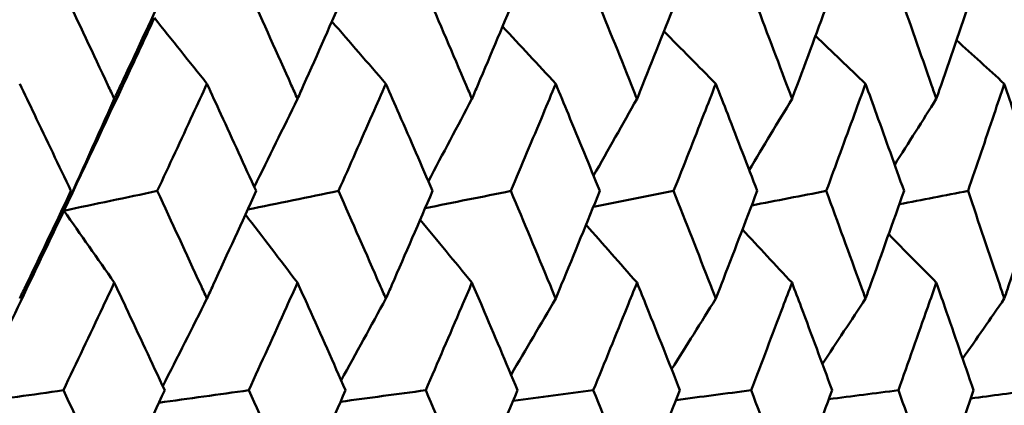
# Model space of a CAD drawing. Header units: millimetres. Extents: x 123 to 2417, y 726 to 3130.
# Tile 127 of 244: x 1208.16 to 1213.62, y 810.44 to 812.58. Entities that reach past the tile are written whole.
import ezdxf

# ---------------------------------------------------------------- set-up
doc = ezdxf.new("R2010")
doc.units = ezdxf.units.MM
doc.header["$LTSCALE"] = 12
doc.layers.add('Widoczne (ISO)', color=7, linetype='Continuous', lineweight=50)

msp = doc.modelspace()

# ---------------------------------------------------------------- linework, layer by layer
at = {"layer": 'Widoczne (ISO)'}
msp.add_circle((1197.4385, 776.3166), 50, dxfattribs=at)
for points, knots in [([(1208.3999, 812.7387), (1208.4817, 812.5657), (1208.5632, 812.3926), (1208.6562, 812.194), (1208.6682, 812.1685), (1208.6802, 812.1429)], [0.02053386, 0.02053386, 0.02053386, 0.02053386, 0.08016461, 0.08016461, 0.08898694, 0.08898694, 0.08898694, 0.08898694]), ([(1208.6802, 812.1429), (1208.6922, 812.1684), (1208.7041, 812.1939), (1208.7969, 812.3925), (1208.8773, 812.5656), (1208.9573, 812.7387)], [0.07138254, 0.07138254, 0.07138254, 0.07138254, 0.08018544, 0.08018544, 0.13983561, 0.13983561, 0.13983561, 0.13983561]), ([(1209.4286, 812.7387), (1209.507, 812.5657), (1209.5849, 812.3926), (1209.6738, 812.194), (1209.6852, 812.1685), (1209.6967, 812.1429)], [0.02053386, 0.02053386, 0.02053386, 0.02053386, 0.08016461, 0.08016461, 0.08898694, 0.08898694, 0.08898694, 0.08898694]), ([(1209.6967, 812.1429), (1209.7081, 812.1684), (1209.7195, 812.1939), (1209.8081, 812.3925), (1209.8849, 812.5656), (1209.9612, 812.7387)], [0.07138254, 0.07138254, 0.07138254, 0.07138254, 0.08018544, 0.08018544, 0.13983561, 0.13983561, 0.13983561, 0.13983561]), ([(1210.4101, 812.7387), (1210.4846, 812.5657), (1210.5586, 812.3926), (1210.643, 812.194), (1210.6539, 812.1685), (1210.6648, 812.1429)], [0.02053386, 0.02053386, 0.02053386, 0.02053386, 0.08016461, 0.08016461, 0.08898694, 0.08898694, 0.08898694, 0.08898694]), ([(1210.6648, 812.1429), (1210.6756, 812.1684), (1210.6864, 812.1939), (1210.7706, 812.3925), (1210.8434, 812.5656), (1210.9157, 812.7387)], [0.07138254, 0.07138254, 0.07138254, 0.07138254, 0.08018544, 0.08018544, 0.13983561, 0.13983561, 0.13983561, 0.13983561]), ([(1211.3404, 812.7387), (1211.4107, 812.5657), (1211.4806, 812.3926), (1211.5602, 812.194), (1211.5704, 812.1685), (1211.5807, 812.1429)], [0.02053386, 0.02053386, 0.02053386, 0.02053386, 0.08016461, 0.08016461, 0.08898694, 0.08898694, 0.08898694, 0.08898694]), ([(1211.5807, 812.1429), (1211.5909, 812.1684), (1211.6011, 812.1939), (1211.6804, 812.3925), (1211.7489, 812.5656), (1211.817, 812.7387)], [0.07138254, 0.07138254, 0.07138254, 0.07138254, 0.08018544, 0.08018544, 0.13983561, 0.13983561, 0.13983561, 0.13983561]), ([(1212.2158, 812.7387), (1212.2817, 812.5657), (1212.3471, 812.3926), (1212.4216, 812.194), (1212.4312, 812.1685), (1212.4408, 812.1429)], [0.02053386, 0.02053386, 0.02053386, 0.02053386, 0.08016461, 0.08016461, 0.08898694, 0.08898694, 0.08898694, 0.08898694]), ([(1212.4408, 812.1429), (1212.4503, 812.1684), (1212.4599, 812.1939), (1212.534, 812.3925), (1212.598, 812.5656), (1212.6615, 812.7387)], [0.07138254, 0.07138254, 0.07138254, 0.07138254, 0.08018544, 0.08018544, 0.13983561, 0.13983561, 0.13983561, 0.13983561]), ([(1213.0328, 812.7387), (1213.0941, 812.5657), (1213.1548, 812.3926), (1213.2239, 812.194), (1213.2328, 812.1685), (1213.2416, 812.1429)], [0.02053386, 0.02053386, 0.02053386, 0.02053386, 0.08016461, 0.08016461, 0.08898694, 0.08898694, 0.08898694, 0.08898694]), ([(1213.2416, 812.1429), (1213.2505, 812.1684), (1213.2593, 812.1939), (1213.328, 812.3925), (1213.3873, 812.5656), (1213.4459, 812.7387)], [0.07138254, 0.07138254, 0.07138254, 0.07138254, 0.08018544, 0.08018544, 0.13983561, 0.13983561, 0.13983561, 0.13983561]), ([(1208.4004, 811.5216), (1208.526, 811.7867), (1208.6506, 812.0516), (1208.8171, 812.4085), (1208.8599, 812.5005), (1208.9026, 812.5925)], [0.3692784, 0.3692784, 0.3692784, 0.3692784, 0.4608442, 0.4608442, 0.492629, 0.492629, 0.492629, 0.492629]), ([(1208.4395, 811.6311), (1208.3721, 811.7731), (1208.3044, 811.9151), (1208.2093, 812.1136), (1208.1822, 812.1701), (1208.1551, 812.2267)], [0.01259731, 0.01259731, 0.01259731, 0.01259731, 0.06159863, 0.06159863, 0.08110666, 0.08110666, 0.08110666, 0.08110666]), ([(1209.1942, 812.2267), (1209.1682, 812.1701), (1209.1422, 812.1136), (1209.0505, 811.9151), (1208.9847, 811.7731), (1208.9186, 811.6311)], [0.04208868, 0.04208868, 0.04208868, 0.04208868, 0.06158988, 0.06158988, 0.11059803, 0.11059803, 0.11059803, 0.11059803]), ([(1209.4666, 811.6311), (1209.402, 811.7731), (1209.3372, 811.9151), (1209.2462, 812.1136), (1209.2203, 812.1701), (1209.1942, 812.2267)], [0.01259731, 0.01259731, 0.01259731, 0.01259731, 0.06159863, 0.06159863, 0.08110666, 0.08110666, 0.08110666, 0.08110666]), ([(1210.187, 812.2267), (1210.1623, 812.1701), (1210.1374, 812.1136), (1210.0501, 811.9151), (1209.9873, 811.7731), (1209.9242, 811.6311)], [0.04208868, 0.04208868, 0.04208868, 0.04208868, 0.06158988, 0.06158988, 0.11059803, 0.11059803, 0.11059803, 0.11059803]), ([(1210.4461, 811.6311), (1210.3848, 811.7731), (1210.3232, 811.9151), (1210.2365, 812.1136), (1210.2118, 812.1701), (1210.187, 812.2267)], [0.01259731, 0.01259731, 0.01259731, 0.01259731, 0.06159863, 0.06159863, 0.08110666, 0.08110666, 0.08110666, 0.08110666]), ([(1211.1295, 812.2267), (1211.106, 812.1701), (1211.0826, 812.1136), (1210.9999, 811.9151), (1210.9404, 811.7731), (1210.8806, 811.6311)], [0.04208868, 0.04208868, 0.04208868, 0.04208868, 0.06158988, 0.06158988, 0.11059803, 0.11059803, 0.11059803, 0.11059803]), ([(1211.3744, 811.6311), (1211.3165, 811.7731), (1211.2582, 811.9151), (1211.1763, 812.1136), (1211.1529, 812.1701), (1211.1295, 812.2267)], [0.01259731, 0.01259731, 0.01259731, 0.01259731, 0.06159863, 0.06159863, 0.08110666, 0.08110666, 0.08110666, 0.08110666]), ([(1212.0179, 812.2267), (1211.9959, 812.1701), (1211.9738, 812.1136), (1211.8962, 811.9151), (1211.8402, 811.7731), (1211.784, 811.6311)], [0.04208868, 0.04208868, 0.04208868, 0.04208868, 0.06158988, 0.06158988, 0.11059803, 0.11059803, 0.11059803, 0.11059803]), ([(1212.2477, 811.6311), (1212.1934, 811.7731), (1212.1388, 811.9151), (1212.0619, 812.1136), (1212.0399, 812.1701), (1212.0179, 812.2267)], [0.01259731, 0.01259731, 0.01259731, 0.01259731, 0.06159863, 0.06159863, 0.08110666, 0.08110666, 0.08110666, 0.08110666]), ([(1212.8488, 812.2267), (1212.8283, 812.1701), (1212.8078, 812.1136), (1212.7354, 811.9151), (1212.6832, 811.7731), (1212.6307, 811.6311)], [0.04208868, 0.04208868, 0.04208868, 0.04208868, 0.06158988, 0.06158988, 0.11059803, 0.11059803, 0.11059803, 0.11059803]), ([(1213.0625, 811.6311), (1213.0121, 811.7731), (1212.9613, 811.9151), (1212.8897, 812.1136), (1212.8693, 812.1701), (1212.8488, 812.2267)], [0.01259731, 0.01259731, 0.01259731, 0.01259731, 0.06159863, 0.06159863, 0.08110666, 0.08110666, 0.08110666, 0.08110666]), ([(1213.6189, 812.2267), (1213.6, 812.1701), (1213.581, 812.1136), (1213.5142, 811.9151), (1213.466, 811.7731), (1213.4175, 811.6311)], [0.04208868, 0.04208868, 0.04208868, 0.04208868, 0.06158988, 0.06158988, 0.11059803, 0.11059803, 0.11059803, 0.11059803]), ([(1213.8156, 811.6311), (1213.7693, 811.7731), (1213.7225, 811.9151), (1213.6566, 812.1136), (1213.6378, 812.1701), (1213.6189, 812.2267)], [0.01259731, 0.01259731, 0.01259731, 0.01259731, 0.06159863, 0.06159863, 0.08110666, 0.08110666, 0.08110666, 0.08110666]), ([(1208.1551, 811.0331), (1208.1672, 811.0584), (1208.1792, 811.0837), (1208.2745, 811.283), (1208.3572, 811.4571), (1208.4395, 811.6311)], [0.06686277, 0.06686277, 0.06686277, 0.06686277, 0.07557848, 0.07557848, 0.13558897, 0.13558897, 0.13558897, 0.13558897]), ([(1208.9186, 811.6311), (1208.9992, 811.4571), (1209.0795, 811.2831), (1209.171, 811.0838), (1209.1826, 811.0584), (1209.1942, 811.0331)], [0.01556037, 0.01556037, 0.01556037, 0.01556037, 0.07555527, 0.07555527, 0.08428623, 0.08428623, 0.08428623, 0.08428623]), ([(1209.1942, 811.0331), (1209.2058, 811.0584), (1209.2174, 811.0837), (1209.3086, 811.283), (1209.3878, 811.4571), (1209.4666, 811.6311)], [0.06686277, 0.06686277, 0.06686277, 0.06686277, 0.07557848, 0.07557848, 0.13558897, 0.13558897, 0.13558897, 0.13558897]), ([(1209.9242, 811.6311), (1210.0012, 811.4571), (1210.0777, 811.2831), (1210.1649, 811.0838), (1210.176, 811.0584), (1210.187, 811.0331)], [0.01556037, 0.01556037, 0.01556037, 0.01556037, 0.07555527, 0.07555527, 0.08428623, 0.08428623, 0.08428623, 0.08428623]), ([(1210.187, 811.0331), (1210.1981, 811.0584), (1210.2091, 811.0837), (1210.2959, 811.283), (1210.3713, 811.4571), (1210.4461, 811.6311)], [0.06686277, 0.06686277, 0.06686277, 0.06686277, 0.07557848, 0.07557848, 0.13558897, 0.13558897, 0.13558897, 0.13558897]), ([(1210.8806, 811.6311), (1210.9536, 811.4571), (1211.0261, 811.2831), (1211.1085, 811.0838), (1211.119, 811.0584), (1211.1295, 811.0331)], [0.01556037, 0.01556037, 0.01556037, 0.01556037, 0.07555527, 0.07555527, 0.08428623, 0.08428623, 0.08428623, 0.08428623]), ([(1211.1295, 811.0331), (1211.1399, 811.0584), (1211.1503, 811.0837), (1211.2325, 811.283), (1211.3037, 811.4571), (1211.3744, 811.6311)], [0.06686277, 0.06686277, 0.06686277, 0.06686277, 0.07557848, 0.07557848, 0.13558897, 0.13558897, 0.13558897, 0.13558897]), ([(1211.784, 811.6311), (1211.8526, 811.4571), (1211.9208, 811.2831), (1211.9983, 811.0838), (1212.0081, 811.0584), (1212.0179, 811.0331)], [0.01556037, 0.01556037, 0.01556037, 0.01556037, 0.07555527, 0.07555527, 0.08428623, 0.08428623, 0.08428623, 0.08428623]), ([(1212.0179, 811.0331), (1212.0277, 811.0584), (1212.0375, 811.0837), (1212.1146, 811.283), (1212.1814, 811.4571), (1212.2477, 811.6311)], [0.06686277, 0.06686277, 0.06686277, 0.06686277, 0.07557848, 0.07557848, 0.13558897, 0.13558897, 0.13558897, 0.13558897]), ([(1212.6307, 811.6311), (1212.6948, 811.4571), (1212.7583, 811.2831), (1212.8305, 811.0838), (1212.8397, 811.0584), (1212.8488, 811.0331)], [0.01556037, 0.01556037, 0.01556037, 0.01556037, 0.07555527, 0.07555527, 0.08428623, 0.08428623, 0.08428623, 0.08428623]), ([(1212.8488, 811.0331), (1212.8579, 811.0584), (1212.867, 811.0837), (1212.9388, 811.283), (1213.001, 811.4571), (1213.0625, 811.6311)], [0.06686277, 0.06686277, 0.06686277, 0.06686277, 0.07557848, 0.07557848, 0.13558897, 0.13558897, 0.13558897, 0.13558897]), ([(1213.4175, 811.6311), (1213.4767, 811.4571), (1213.5354, 811.2831), (1213.602, 811.0838), (1213.6104, 811.0584), (1213.6189, 811.0331)], [0.01556037, 0.01556037, 0.01556037, 0.01556037, 0.07555527, 0.07555527, 0.08428623, 0.08428623, 0.08428623, 0.08428623]), ([(1213.6189, 811.0331), (1213.6273, 811.0584), (1213.6357, 811.0837), (1213.7019, 811.283), (1213.7591, 811.4571), (1213.8156, 811.6311)], [0.06686277, 0.06686277, 0.06686277, 0.06686277, 0.07557848, 0.07557848, 0.13558897, 0.13558897, 0.13558897, 0.13558897]), ([(1208.6802, 811.1219), (1208.659, 811.0768), (1208.6377, 811.0317), (1208.5438, 810.8325), (1208.4708, 810.6784), (1208.3975, 810.5243)], [0.04598621, 0.04598621, 0.04598621, 0.04598621, 0.06155279, 0.06155279, 0.11473062, 0.11473062, 0.11473062, 0.11473062]), ([(1208.9597, 810.5243), (1208.888, 810.6784), (1208.8161, 810.8325), (1208.7226, 811.0316), (1208.7014, 811.0768), (1208.6802, 811.1219)], [0.00838421, 0.00838421, 0.00838421, 0.00838421, 0.06155515, 0.06155515, 0.07712864, 0.07712864, 0.07712864, 0.07712864]), ([(1209.6967, 811.1219), (1209.6764, 811.0768), (1209.6561, 811.0317), (1209.5663, 810.8325), (1209.4965, 810.6784), (1209.4264, 810.5243)], [0.04598621, 0.04598621, 0.04598621, 0.04598621, 0.06155279, 0.06155279, 0.11473062, 0.11473062, 0.11473062, 0.11473062]), ([(1209.9635, 810.5243), (1209.8951, 810.6784), (1209.8264, 810.8325), (1209.7372, 811.0316), (1209.717, 811.0768), (1209.6967, 811.1219)], [0.00838421, 0.00838421, 0.00838421, 0.00838421, 0.06155515, 0.06155515, 0.07712864, 0.07712864, 0.07712864, 0.07712864]), ([(1210.6648, 811.1219), (1210.6455, 811.0768), (1210.6263, 811.0317), (1210.541, 810.8325), (1210.4746, 810.6784), (1210.4079, 810.5243)], [0.04598621, 0.04598621, 0.04598621, 0.04598621, 0.06155279, 0.06155279, 0.11473062, 0.11473062, 0.11473062, 0.11473062]), ([(1210.9178, 810.5243), (1210.8531, 810.6784), (1210.7879, 810.8325), (1210.7032, 811.0316), (1210.684, 811.0768), (1210.6648, 811.1219)], [0.00838421, 0.00838421, 0.00838421, 0.00838421, 0.06155515, 0.06155515, 0.07712864, 0.07712864, 0.07712864, 0.07712864]), ([(1211.5807, 811.1219), (1211.5625, 811.0768), (1211.5444, 811.0317), (1211.4639, 810.8325), (1211.4013, 810.6784), (1211.3383, 810.5243)], [0.04598621, 0.04598621, 0.04598621, 0.04598621, 0.06155279, 0.06155279, 0.11473062, 0.11473062, 0.11473062, 0.11473062]), ([(1211.819, 810.5243), (1211.758, 810.6784), (1211.6967, 810.8325), (1211.6169, 811.0316), (1211.5988, 811.0768), (1211.5807, 811.1219)], [0.00838421, 0.00838421, 0.00838421, 0.00838421, 0.06155515, 0.06155515, 0.07712864, 0.07712864, 0.07712864, 0.07712864]), ([(1212.4408, 811.1219), (1212.4238, 811.0768), (1212.4068, 811.0317), (1212.3315, 810.8325), (1212.2729, 810.6784), (1212.2138, 810.5243)], [0.04598621, 0.04598621, 0.04598621, 0.04598621, 0.06155279, 0.06155279, 0.11473062, 0.11473062, 0.11473062, 0.11473062]), ([(1212.6633, 810.5243), (1212.6065, 810.6784), (1212.5493, 810.8325), (1212.4747, 811.0316), (1212.4577, 811.0768), (1212.4408, 811.1219)], [0.00838421, 0.00838421, 0.00838421, 0.00838421, 0.06155515, 0.06155515, 0.07712864, 0.07712864, 0.07712864, 0.07712864]), ([(1213.2416, 811.1219), (1213.2259, 811.0768), (1213.2102, 811.0317), (1213.1404, 810.8325), (1213.0859, 810.6784), (1213.031, 810.5243)], [0.04598621, 0.04598621, 0.04598621, 0.04598621, 0.06155279, 0.06155279, 0.11473062, 0.11473062, 0.11473062, 0.11473062]), ([(1213.4477, 810.5243), (1213.3951, 810.6784), (1213.3421, 810.8325), (1213.2731, 811.0316), (1213.2574, 811.0768), (1213.2416, 811.1219)], [0.00838421, 0.00838421, 0.00838421, 0.00838421, 0.06155515, 0.06155515, 0.07712864, 0.07712864, 0.07712864, 0.07712864]), ([(1208.3975, 810.5243), (1208.4806, 810.3492), (1208.5633, 810.1741), (1208.6572, 809.9745), (1208.6687, 809.95), (1208.6802, 809.9255)], [0.01044349, 0.01044349, 0.01044349, 0.01044349, 0.07085106, 0.07085106, 0.07930241, 0.07930241, 0.07930241, 0.07930241]), ([(1208.6802, 809.9255), (1208.6917, 809.9499), (1208.7032, 809.9744), (1208.7968, 810.174), (1208.8785, 810.3492), (1208.9597, 810.5243)], [0.06241522, 0.06241522, 0.06241522, 0.06241522, 0.0708546, 0.0708546, 0.13127416, 0.13127416, 0.13127416, 0.13127416]), ([(1209.4264, 810.5243), (1209.5059, 810.3492), (1209.585, 810.1741), (1209.6747, 809.9745), (1209.6857, 809.95), (1209.6967, 809.9255)], [0.01044349, 0.01044349, 0.01044349, 0.01044349, 0.07085106, 0.07085106, 0.07930241, 0.07930241, 0.07930241, 0.07930241]), ([(1209.6967, 809.9255), (1209.7077, 809.9499), (1209.7186, 809.9744), (1209.808, 810.174), (1209.886, 810.3492), (1209.9635, 810.5243)], [0.06241522, 0.06241522, 0.06241522, 0.06241522, 0.0708546, 0.0708546, 0.13127416, 0.13127416, 0.13127416, 0.13127416]), ([(1210.4079, 810.5243), (1210.4835, 810.3492), (1210.5587, 810.1741), (1210.6439, 809.9745), (1210.6543, 809.95), (1210.6648, 809.9255)], [0.01044349, 0.01044349, 0.01044349, 0.01044349, 0.07085106, 0.07085106, 0.07930241, 0.07930241, 0.07930241, 0.07930241]), ([(1210.6648, 809.9255), (1210.6752, 809.9499), (1210.6856, 809.9744), (1210.7705, 810.174), (1210.8444, 810.3492), (1210.9178, 810.5243)], [0.06241522, 0.06241522, 0.06241522, 0.06241522, 0.0708546, 0.0708546, 0.13127416, 0.13127416, 0.13127416, 0.13127416]), ([(1211.3383, 810.5243), (1211.4097, 810.3492), (1211.4807, 810.1741), (1211.561, 809.9745), (1211.5708, 809.95), (1211.5807, 809.9255)], [0.01044349, 0.01044349, 0.01044349, 0.01044349, 0.07085106, 0.07085106, 0.07930241, 0.07930241, 0.07930241, 0.07930241]), ([(1211.5807, 809.9255), (1211.5905, 809.9499), (1211.6003, 809.9744), (1211.6803, 810.174), (1211.7499, 810.3492), (1211.819, 810.5243)], [0.06241522, 0.06241522, 0.06241522, 0.06241522, 0.0708546, 0.0708546, 0.13127416, 0.13127416, 0.13127416, 0.13127416]), ([(1212.2138, 810.5243), (1212.2808, 810.3492), (1212.3472, 810.1741), (1212.4223, 809.9745), (1212.4316, 809.95), (1212.4408, 809.9255)], [0.01044349, 0.01044349, 0.01044349, 0.01044349, 0.07085106, 0.07085106, 0.07930241, 0.07930241, 0.07930241, 0.07930241]), ([(1212.4408, 809.9255), (1212.4499, 809.9499), (1212.4591, 809.9744), (1212.5339, 810.174), (1212.5989, 810.3492), (1212.6633, 810.5243)], [0.06241522, 0.06241522, 0.06241522, 0.06241522, 0.0708546, 0.0708546, 0.13127416, 0.13127416, 0.13127416, 0.13127416]), ([(1213.031, 810.5243), (1213.0933, 810.3492), (1213.1549, 810.1741), (1213.2246, 809.9745), (1213.2331, 809.95), (1213.2416, 809.9255)], [0.01044349, 0.01044349, 0.01044349, 0.01044349, 0.07085106, 0.07085106, 0.07930241, 0.07930241, 0.07930241, 0.07930241]), ([(1213.2416, 809.9255), (1213.2501, 809.9499), (1213.2587, 809.9744), (1213.3279, 810.174), (1213.3881, 810.3492), (1213.4477, 810.5243)], [0.06241522, 0.06241522, 0.06241522, 0.06241522, 0.0708546, 0.0708546, 0.13127416, 0.13127416, 0.13127416, 0.13127416])]:
    msp.add_open_spline(points, degree=3, knots=knots, dxfattribs=at)
for points in [[(1209.1942, 812.2267), (1209.0971, 812.3488), (1208.9999, 812.4707), (1208.9026, 812.5925)], [(1210.187, 812.2267), (1210.0874, 812.3422), (1209.9877, 812.4575), (1209.8879, 812.5727)], [(1211.1295, 812.2267), (1211.0312, 812.3328), (1210.9328, 812.4388), (1210.8344, 812.5446)], [(1212.0179, 812.2267), (1211.922, 812.3239), (1211.826, 812.421), (1211.73, 812.518)], [(1212.8488, 812.2267), (1212.7562, 812.3154), (1212.6636, 812.4041), (1212.5709, 812.4927)], [(1213.6189, 812.2267), (1213.5306, 812.3073), (1213.4422, 812.3879), (1213.3538, 812.4684)], [(1208.6802, 812.1429), (1208.5873, 811.9353), (1208.494, 811.7282), (1208.4004, 811.5216)], [(1209.6967, 812.1429), (1209.6169, 811.9793), (1209.5368, 811.8161), (1209.4565, 811.6532)], [(1210.6648, 812.1429), (1210.5843, 811.9901), (1210.5036, 811.8376), (1210.4227, 811.6853)], [(1211.5807, 812.1429), (1211.5005, 812.0005), (1211.4201, 811.8584), (1211.3396, 811.7165)], [(1212.4408, 812.1429), (1212.3618, 812.0107), (1212.2827, 811.8787), (1212.2033, 811.7469)], [(1213.2416, 812.1429), (1213.1648, 812.0207), (1213.0878, 811.8987), (1213.0106, 811.777)], [(1208.4004, 811.5216), (1208.4134, 811.5581), (1208.4265, 811.5946), (1208.4395, 811.6311)], [(1208.4004, 811.5216), (1208.5731, 811.5581), (1208.7458, 811.5946), (1208.9186, 811.6311)], [(1209.4196, 811.5274), (1209.5878, 811.562), (1209.756, 811.5965), (1209.9242, 811.6311)], [(1210.405, 811.5356), (1210.5635, 811.5674), (1210.7221, 811.5993), (1210.8806, 811.6311)], [(1211.3387, 811.5433), (1211.4871, 811.5726), (1211.6355, 811.6019), (1211.784, 811.6311)], [(1212.217, 811.5507), (1212.3549, 811.5775), (1212.4928, 811.6043), (1212.6307, 811.6311)], [(1213.0365, 811.5578), (1213.1635, 811.5823), (1213.2905, 811.6067), (1213.4175, 811.6311)], [(1207.8877, 810.4515), (1208.0604, 810.8082), (1208.2313, 811.1649), (1208.4004, 811.5216)], [(1208.6802, 811.1219), (1208.587, 811.2553), (1208.4937, 811.3886), (1208.4004, 811.5216)], [(1209.6967, 811.1219), (1209.6004, 811.2484), (1209.504, 811.3747), (1209.4075, 811.5008)], [(1210.6648, 811.1219), (1210.569, 811.2385), (1210.4731, 811.3549), (1210.3772, 811.4712)], [(1211.5807, 811.1219), (1211.4865, 811.2291), (1211.3922, 811.3362), (1211.2979, 811.4432)], [(1212.4408, 811.1219), (1212.3491, 811.2202), (1212.2575, 811.3184), (1212.1657, 811.4165)], [(1213.2416, 811.1219), (1213.1535, 811.2116), (1213.0654, 811.3013), (1212.9772, 811.3909)], [(1209.1942, 811.0331), (1209.1128, 810.8707), (1209.0311, 810.7086), (1208.9492, 810.5468)], [(1210.187, 811.0331), (1210.1046, 810.8815), (1210.022, 810.7302), (1209.9391, 810.5792)], [(1211.1295, 811.0331), (1211.0471, 810.892), (1210.9644, 810.751), (1210.8816, 810.6104)], [(1212.0179, 811.0331), (1211.9364, 810.9021), (1211.8548, 810.7712), (1211.7729, 810.6406)], [(1212.8488, 811.0331), (1212.7692, 810.912), (1212.6894, 810.791), (1212.6094, 810.6702)], [(1213.6189, 811.0331), (1213.542, 810.9217), (1213.465, 810.8105), (1213.3878, 810.6994)], [(1207.8877, 810.4515), (1208.0576, 810.4758), (1208.2275, 810.5), (1208.3975, 810.5243)], [(1208.9276, 810.4552), (1209.0938, 810.4782), (1209.2601, 810.5013), (1209.4264, 810.5243)], [(1209.9352, 810.4604), (1210.0928, 810.4817), (1210.2503, 810.503), (1210.4079, 810.5243)], [(1210.8931, 810.4654), (1211.0415, 810.485), (1211.1899, 810.5047), (1211.3383, 810.5243)], [(1211.7976, 810.4701), (1211.9363, 810.4882), (1212.0751, 810.5063), (1212.2138, 810.5243)], [(1212.6451, 810.4747), (1212.7737, 810.4913), (1212.9024, 810.5078), (1213.031, 810.5243)], [(1213.4323, 810.4791), (1213.5504, 810.4942), (1213.6686, 810.5093), (1213.7867, 810.5243)]]:
    msp.add_open_spline(points, degree=3, dxfattribs=at)

doc.saveas('drawing.dxf')
